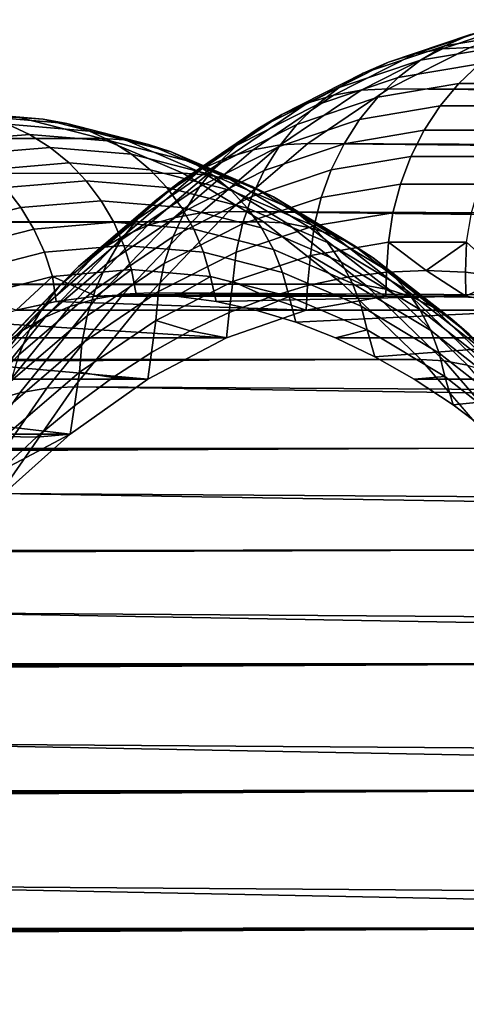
# Model space of a CAD drawing. Header units: metres. Extents: x -248 to 28, y -28 to 28.
# Tile 153 of 256: x -106.52 to -104.85, y 12.14 to 15.84. Entities that reach past the tile are written whole.
import ezdxf

# ---------------------------------------------------------------- set-up
doc = ezdxf.new("R2010")
doc.units = ezdxf.units.M
doc.layers.add('solid_10_061_053_XXX', color=7, linetype='CONTINUOUS')

msp = doc.modelspace()

# ---------------------------------------------------------------- linework, layer by layer
at = {"layer": 'solid_10_061_053_XXX'}
for points in [[(-104.629364, 15.835152, 113.417961), (-104.937767, 15.731295, 112.570618), (-105.040878, 15.712824, 112.61097), (-104.732834, 15.81656, 113.457314)], [(-104.629364, 15.835152, 113.417961), (-104.525848, 15.841155, 113.378906), (-104.834396, 15.737211, 112.531197), (-104.937767, 15.731295, 112.570618)], [(-104.524384, 15.837741, 114.345512), (-104.833321, 15.785725, 113.496712), (-104.929565, 15.743034, 113.535637), (-104.62146, 15.794911, 114.382149)], [(-104.833321, 15.785725, 113.496712), (-105.14077, 15.682189, 112.652016), (-105.236183, 15.639778, 112.69323), (-104.929565, 15.743034, 113.535637)], [(-104.732834, 15.81656, 113.457314), (-105.040878, 15.712824, 112.61097), (-105.14077, 15.682189, 112.652016), (-104.833321, 15.785725, 113.496712)], [(-104.62146, 15.794911, 114.382149), (-104.929565, 15.743034, 113.535637), (-105.020355, 15.689028, 113.573616), (-104.713303, 15.740728, 114.417221)], [(-105.040878, 15.712824, 112.61097), (-105.346436, 15.558044, 111.771469), (-105.445724, 15.527711, 111.814148), (-105.14077, 15.682189, 112.652016)], [(-104.937767, 15.731295, 112.570618), (-105.243683, 15.576333, 111.730133), (-105.346436, 15.558044, 111.771469), (-105.040878, 15.712824, 112.61097)], [(-104.929565, 15.743034, 113.535637), (-105.236183, 15.639778, 112.69323), (-105.325912, 15.586123, 112.734093), (-105.020355, 15.689028, 113.573616)], [(-104.937767, 15.731295, 112.570618), (-104.834396, 15.737211, 112.531197), (-105.140434, 15.582175, 111.690353), (-105.243683, 15.576333, 111.730133)], [(-82.718315, 15.499993, 103.123306), (-105.140434, 15.582175, 111.690353), (-104.834396, 15.737211, 112.531197), (-82.569069, 15.593181, 103.533371)], [(-104.713303, 15.740728, 114.417221), (-105.020355, 15.689028, 113.573616), (-105.10453, 15.624384, 113.610161), (-104.798752, 15.675874, 114.450294)], [(-105.14077, 15.682189, 112.652016), (-105.445724, 15.527711, 111.814148), (-105.540314, 15.485718, 111.857628), (-105.236183, 15.639778, 112.69323)], [(-105.020355, 15.689028, 113.573616), (-105.325912, 15.586123, 112.734093), (-105.408836, 15.521902, 112.774101), (-105.10453, 15.624384, 113.610161)], [(-104.798752, 15.675874, 114.450294), (-105.10453, 15.624384, 113.610161), (-105.181046, 15.549919, 113.644821), (-104.876724, 15.601166, 114.480949)], [(-104.49247, 15.675831, 115.291801), (-104.798752, 15.675874, 114.450294), (-104.876724, 15.601166, 114.480949), (-104.571899, 15.601124, 115.318443)], [(-105.236183, 15.639778, 112.69323), (-105.540314, 15.485718, 111.857628), (-105.629005, 15.432591, 111.90136), (-105.325912, 15.586123, 112.734093)], [(-105.10453, 15.624384, 113.610161), (-105.408836, 15.521902, 112.774101), (-105.483902, 15.447924, 112.812737), (-105.181046, 15.549919, 113.644821)], [(-104.876724, 15.601166, 114.480949), (-105.181046, 15.549919, 113.644821), (-105.24894, 15.466571, 113.677147), (-104.946243, 15.517545, 114.508797)], [(-104.571899, 15.601124, 115.318443), (-104.876724, 15.601166, 114.480949), (-104.946243, 15.517545, 114.508797), (-104.643051, 15.517504, 115.341805)], [(-105.325912, 15.586123, 112.734093), (-105.629005, 15.432591, 111.90136), (-105.710678, 15.369001, 111.944794), (-105.408836, 15.521902, 112.774101)], [(-105.243683, 15.576333, 111.730133), (-105.546104, 15.370852, 110.899231), (-105.648499, 15.352805, 110.941544), (-105.346436, 15.558044, 111.771469)], [(-105.243683, 15.576333, 111.730133), (-105.140434, 15.582175, 111.690353), (-105.44297, 15.376628, 110.859146), (-105.546104, 15.370852, 110.899231)], [(-83.013863, 15.27728, 102.311295), (-105.44297, 15.376628, 110.859146), (-105.140434, 15.582175, 111.690353), (-82.866623, 15.39467, 102.715843)], [(-82.718315, 15.499993, 103.123306), (-82.866623, 15.39467, 102.715843), (-105.140434, 15.582175, 111.690353)], [(-105.445724, 15.527711, 111.814148), (-105.747208, 15.322874, 110.98584), (-105.840981, 15.281435, 111.031563), (-105.540314, 15.485718, 111.857628)], [(-105.346436, 15.558044, 111.771469), (-105.648499, 15.352805, 110.941544), (-105.747208, 15.322874, 110.98584), (-105.445724, 15.527711, 111.814148)], [(-105.181046, 15.549919, 113.644821), (-105.483902, 15.447924, 112.812737), (-105.550171, 15.365119, 112.849518), (-105.24894, 15.466571, 113.677147)], [(-106.435539, 15.468194, 116.481232), (-106.743675, 15.494409, 115.634644), (-106.832397, 15.5, 115.666939), (-106.524155, 15.473777, 116.513832)], [(-106.743675, 15.494409, 115.634644), (-106.435539, 15.468194, 116.481232), (-106.347427, 15.451279, 116.448112), (-106.655228, 15.477465, 115.602455)], [(-105.408836, 15.521902, 112.774101), (-105.710678, 15.369001, 111.944794), (-105.784309, 15.295752, 111.987381), (-105.483902, 15.447924, 112.812737)], [(-104.946243, 15.517545, 114.508797), (-105.24894, 15.466571, 113.677147), (-105.307343, 15.375389, 113.706741), (-105.006432, 15.426065, 114.533493)], [(-104.643051, 15.517504, 115.341805), (-104.946243, 15.517545, 114.508797), (-105.006432, 15.426065, 114.533493), (-104.705025, 15.426024, 115.361588)], [(-197.645859, 15.392438, 150.660187), (-106.216957, 15.395195, 117.357857), (-106.524155, 15.473777, 116.513832), (-197.719589, 15.410161, 150.520538)], [(-106.655228, 15.477465, 115.602455), (-106.347427, 15.451279, 116.448112), (-106.26207, 15.423271, 116.415314), (-106.569313, 15.449409, 115.571182)], [(-106.128448, 15.389641, 117.324959), (-106.435539, 15.468194, 116.481232), (-106.524155, 15.473777, 116.513832), (-106.216957, 15.395195, 117.357857)], [(-106.435539, 15.468194, 116.481232), (-106.128448, 15.389641, 117.324959), (-106.040672, 15.372811, 117.290916), (-106.347427, 15.451279, 116.448112)], [(-105.540314, 15.485718, 111.857628), (-105.840981, 15.281435, 111.031563), (-105.928635, 15.229012, 111.078133), (-105.629005, 15.432591, 111.90136)], [(-105.24894, 15.466571, 113.677147), (-105.550171, 15.365119, 112.849518), (-105.606796, 15.274532, 112.883987), (-105.307343, 15.375389, 113.706741)], [(-106.876549, 15.423271, 114.727051), (-106.569313, 15.449409, 115.571182), (-106.487152, 15.410645, 115.541283), (-106.793625, 15.384572, 114.699272)], [(-106.569313, 15.449409, 115.571182), (-106.26207, 15.423271, 116.415314), (-106.180687, 15.384572, 116.383293), (-106.487152, 15.410645, 115.541283)], [(-106.347427, 15.451279, 116.448112), (-106.040672, 15.372811, 117.290916), (-105.955872, 15.344946, 117.256584), (-106.26207, 15.423271, 116.415314)], [(-106.26207, 15.423271, 116.415314), (-105.955872, 15.344946, 117.256584), (-105.875259, 15.306443, 117.22245), (-106.180687, 15.384572, 116.383293)], [(-105.629005, 15.432591, 111.90136), (-105.928635, 15.229012, 111.078133), (-106.009071, 15.166264, 111.124954), (-105.710678, 15.369001, 111.944794)], [(-105.483902, 15.447924, 112.812737), (-105.784309, 15.295752, 111.987381), (-105.848961, 15.213762, 112.028595), (-105.550171, 15.365119, 112.849518)], [(-105.006432, 15.426065, 114.533493), (-105.307343, 15.375389, 113.706741), (-105.35553, 15.277524, 113.733223), (-105.056526, 15.32788, 114.554718)], [(-104.705025, 15.426024, 115.361588), (-105.006432, 15.426065, 114.533493), (-105.056526, 15.32788, 114.554718), (-104.757042, 15.32784, 115.377541)], [(-197.645859, 15.392438, 150.660187), (-197.568588, 15.372754, 150.801453), (-106.216957, 15.395195, 117.357857)], [(-197.568588, 15.372754, 150.801453), (-197.487106, 15.350863, 150.945221), (-106.216957, 15.395195, 117.357857)], [(-197.487106, 15.350863, 150.945221), (-197.401581, 15.326677, 151.091263), (-106.216957, 15.395195, 117.357857)], [(-197.401581, 15.326677, 151.091263), (-197.311737, 15.300013, 151.239868), (-106.216957, 15.395195, 117.357857)], [(-197.311737, 15.300013, 151.239868), (-197.216843, 15.27053, 151.391968), (-106.216957, 15.395195, 117.357857)], [(-197.117142, 15.238121, 151.54718), (-105.911835, 15.264521, 118.196167), (-106.216957, 15.395195, 117.357857), (-197.216843, 15.27053, 151.391968)], [(-106.793625, 15.384572, 114.699272), (-106.487152, 15.410645, 115.541283), (-106.409935, 15.361723, 115.513176), (-106.715431, 15.335733, 114.673836)], [(-106.487152, 15.410645, 115.541283), (-106.180687, 15.384572, 116.383293), (-106.104439, 15.335733, 116.352509), (-106.409935, 15.361723, 115.513176)], [(-105.823441, 15.259013, 118.162956), (-106.128448, 15.389641, 117.324959), (-106.216957, 15.395195, 117.357857), (-105.911835, 15.264521, 118.196167)], [(-106.180687, 15.384572, 116.383293), (-105.875259, 15.306443, 117.22245), (-105.79998, 15.257853, 117.189011), (-106.104439, 15.335733, 116.352509)], [(-106.128448, 15.389641, 117.324959), (-105.823441, 15.259013, 118.162956), (-105.736, 15.242327, 118.128006), (-106.040672, 15.372811, 117.290916)], [(-106.715431, 15.335733, 114.673836), (-106.409935, 15.361723, 115.513176), (-106.338753, 15.303346, 115.487267), (-106.643082, 15.277454, 114.651115)], [(-106.409935, 15.361723, 115.513176), (-106.104439, 15.335733, 116.352509), (-106.034416, 15.277454, 116.32341), (-106.338753, 15.303346, 115.487267)], [(-105.710678, 15.369001, 111.944794), (-106.009071, 15.166264, 111.124954), (-106.081276, 15.093982, 111.171455), (-105.784309, 15.295752, 111.987381)], [(-105.648499, 15.352805, 110.941544), (-105.946083, 15.097728, 110.12394), (-106.044205, 15.068295, 110.169838), (-105.747208, 15.322874, 110.98584)], [(-106.040672, 15.372811, 117.290916), (-105.736, 15.242327, 118.128006), (-105.651749, 15.214698, 118.092155), (-105.955872, 15.344946, 117.256584)], [(-105.955872, 15.344946, 117.256584), (-105.651749, 15.214698, 118.092155), (-105.571899, 15.176522, 118.055923), (-105.875259, 15.306443, 117.22245)], [(-105.546104, 15.370852, 110.899231), (-105.84404, 15.115475, 110.080666), (-105.946083, 15.097728, 110.12394), (-105.648499, 15.352805, 110.941544)], [(-105.550171, 15.365119, 112.849518), (-105.848961, 15.213762, 112.028595), (-105.903831, 15.124067, 112.067902), (-105.606796, 15.274532, 112.883987)], [(-105.546104, 15.370852, 110.899231), (-105.44297, 15.376628, 110.859146), (-105.741005, 15.121153, 110.040306), (-105.84404, 15.115475, 110.080666)], [(-83.304665, 15.006584, 101.512321), (-105.741005, 15.121153, 110.040306), (-105.44297, 15.376628, 110.859146), (-83.15992, 15.147894, 101.910011)], [(-105.307343, 15.375389, 113.706741), (-105.606796, 15.274532, 112.883987), (-105.653084, 15.177306, 112.915703), (-105.35553, 15.277524, 113.733223)], [(-83.013863, 15.27728, 102.311295), (-83.15992, 15.147894, 101.910011), (-105.44297, 15.376628, 110.859146)], [(-105.747208, 15.322874, 110.98584), (-106.044205, 15.068295, 110.169838), (-106.137177, 15.027547, 110.217766), (-105.840981, 15.281435, 111.031563)], [(-106.104439, 15.335733, 116.352509), (-105.79998, 15.257853, 117.189011), (-105.73111, 15.19987, 117.156731), (-106.034416, 15.277454, 116.32341)], [(-105.875259, 15.306443, 117.22245), (-105.571899, 15.176522, 118.055923), (-105.497581, 15.128345, 118.019836), (-105.79998, 15.257853, 117.189011)], [(-105.056526, 15.32788, 114.554718), (-105.35553, 15.277524, 113.733223), (-105.392891, 15.174207, 113.756264), (-105.095909, 15.224226, 114.572205)], [(-104.757042, 15.32784, 115.377541), (-105.056526, 15.32788, 114.554718), (-105.095909, 15.224226, 114.572205), (-104.798447, 15.224186, 115.389465)], [(-106.643082, 15.277454, 114.651115), (-106.338753, 15.303346, 115.487267), (-106.27462, 15.236345, 115.463921), (-106.577621, 15.210567, 114.631439)], [(-106.338753, 15.303346, 115.487267), (-106.034416, 15.277454, 116.32341), (-105.971619, 15.210567, 116.29641), (-106.27462, 15.236345, 115.463921)], [(-105.840981, 15.281435, 111.031563), (-106.137177, 15.027547, 110.217766), (-106.223816, 14.975997, 110.267128), (-105.928635, 15.229012, 111.078133)], [(-105.784309, 15.295752, 111.987381), (-106.081276, 15.093982, 111.171455), (-106.144341, 15.013077, 111.217041), (-105.848961, 15.213762, 112.028595)], [(-106.034416, 15.277454, 116.32341), (-105.73111, 15.19987, 117.156731), (-105.669647, 15.133323, 117.126083), (-105.971619, 15.210567, 116.29641)], [(-105.606796, 15.274532, 112.883987), (-105.903831, 15.124067, 112.067902), (-105.948219, 15.027798, 112.104813), (-105.653084, 15.177306, 112.915703)], [(-105.35553, 15.277524, 113.733223), (-105.653084, 15.177306, 112.915703), (-105.688431, 15.074663, 112.944267), (-105.392891, 15.174207, 113.756264)], [(-197.117142, 15.238121, 151.54718), (-197.012314, 15.202507, 151.705917), (-105.911835, 15.264521, 118.196167)], [(-197.012314, 15.202507, 151.705917), (-196.901703, 15.163279, 151.868958), (-105.911835, 15.264521, 118.196167)], [(-196.901703, 15.163279, 151.868958), (-196.785492, 15.120258, 152.03598), (-105.911835, 15.264521, 118.196167)], [(-196.663666, 15.073173, 152.207092), (-105.609833, 15.082195, 119.025917), (-105.911835, 15.264521, 118.196167), (-196.785492, 15.120258, 152.03598)], [(-106.577621, 15.210567, 114.631439), (-106.27462, 15.236345, 115.463921), (-106.21846, 15.16168, 115.443481), (-106.519981, 15.136028, 114.615074)], [(-106.27462, 15.236345, 115.463921), (-105.971619, 15.210567, 116.29641), (-105.916946, 15.136028, 116.271889), (-106.21846, 15.16168, 115.443481)], [(-105.521545, 15.076755, 118.992409), (-105.823441, 15.259013, 118.162956), (-105.911835, 15.264521, 118.196167), (-105.609833, 15.082195, 119.025917)], [(-105.823441, 15.259013, 118.162956), (-105.521545, 15.076755, 118.992409), (-105.434433, 15.060267, 118.956543), (-105.736, 15.242327, 118.128006)], [(-105.79998, 15.257853, 117.189011), (-105.497581, 15.128345, 118.019836), (-105.429863, 15.070853, 117.984406), (-105.73111, 15.19987, 117.156731)], [(-105.736, 15.242327, 118.128006), (-105.434433, 15.060267, 118.956543), (-105.350731, 15.032969, 118.919197), (-105.651749, 15.214698, 118.092155)], [(-106.879593, 15.133323, 113.801765), (-106.577621, 15.210567, 114.631439), (-106.519981, 15.136028, 114.615074), (-106.820473, 15.059162, 113.789474)], [(-105.928635, 15.229012, 111.078133), (-106.223816, 14.975997, 110.267128), (-106.30304, 14.914295, 110.317299), (-106.009071, 15.166264, 111.124954)], [(-105.848961, 15.213762, 112.028595), (-106.144341, 15.013077, 111.217041), (-106.197472, 14.924568, 111.261139), (-105.903831, 15.124067, 112.067902)], [(-105.971619, 15.210567, 116.29641), (-105.669647, 15.133323, 117.126083), (-105.616455, 15.059162, 117.097496), (-105.916946, 15.136028, 116.271889)], [(-105.73111, 15.19987, 117.156731), (-105.429863, 15.070853, 117.984406), (-105.369713, 15.004871, 117.950127), (-105.669647, 15.133323, 117.126083)], [(-105.651749, 15.214698, 118.092155), (-105.350731, 15.032969, 118.919197), (-105.271637, 14.995249, 118.88089), (-105.571899, 15.176522, 118.055923)], [(-105.095909, 15.224226, 114.572205), (-105.392891, 15.174207, 113.756264), (-105.418945, 15.066741, 113.775566), (-105.124069, 15.116409, 114.585739)], [(-104.798447, 15.224186, 115.389465), (-105.095909, 15.224226, 114.572205), (-105.124069, 15.116409, 114.585739), (-104.82872, 15.11637, 115.397209)], [(-106.519981, 15.136028, 114.615074), (-106.21846, 15.16168, 115.443481), (-106.171082, 15.080417, 115.426239), (-106.470978, 15.054903, 114.602272)], [(-106.009071, 15.166264, 111.124954), (-106.30304, 14.914295, 110.317299), (-106.37384, 14.843218, 110.367653), (-106.081276, 15.093982, 111.171455)], [(-106.21846, 15.16168, 115.443481), (-105.916946, 15.136028, 116.271889), (-105.871178, 15.054903, 116.250206), (-106.171082, 15.080417, 115.426239)], [(-105.653084, 15.177306, 112.915703), (-105.948219, 15.027798, 112.104813), (-105.981575, 14.926166, 112.138855), (-105.688431, 15.074663, 112.944267)], [(-105.392891, 15.174207, 113.756264), (-105.688431, 15.074663, 112.944267), (-105.712395, 14.967899, 112.969322), (-105.418945, 15.066741, 113.775566)], [(-105.571899, 15.176522, 118.055923), (-105.271637, 14.995249, 118.88089), (-105.198273, 14.947646, 118.842186), (-105.497581, 15.128345, 118.019836)], [(-106.820473, 15.059162, 113.789474), (-106.519981, 15.136028, 114.615074), (-106.470978, 15.054903, 114.602272), (-106.769867, 14.978448, 113.78109)], [(-105.903831, 15.124067, 112.067902), (-106.197472, 14.924568, 111.261139), (-106.23999, 14.829572, 111.303185), (-105.948219, 15.027798, 112.104813)], [(-105.84404, 15.115475, 110.080666), (-105.741005, 15.121153, 110.040306), (-106.033531, 14.816332, 109.236595), (-106.136475, 14.81083, 109.277206)], [(-83.589737, 14.688509, 100.729111), (-106.033531, 14.816332, 109.236595), (-105.741005, 15.121153, 110.040306), (-83.447983, 14.85343, 101.118576)], [(-105.916946, 15.136028, 116.271889), (-105.616455, 15.059162, 117.097496), (-105.572296, 14.978448, 117.071388), (-105.871178, 15.054903, 116.250206)], [(-83.304665, 15.006584, 101.512321), (-83.447983, 14.85343, 101.118576), (-105.741005, 15.121153, 110.040306)], [(-105.669647, 15.133323, 117.126083), (-105.369713, 15.004871, 117.950127), (-105.317993, 14.93134, 117.917503), (-105.616455, 15.059162, 117.097496)], [(-105.497581, 15.128345, 118.019836), (-105.198273, 14.947646, 118.842186), (-105.131691, 14.890841, 118.803619), (-105.429863, 15.070853, 117.984406)], [(-196.663666, 15.073173, 152.207092), (-196.536026, 15.021652, 152.382599), (-105.609833, 15.082195, 119.025917)], [(-196.536026, 15.021652, 152.382599), (-196.436295, 14.979897, 152.517166), (-105.609833, 15.082195, 119.025917)], [(-196.436295, 14.979897, 152.517166), (-196.333679, 14.935488, 152.653778), (-105.609833, 15.082195, 119.025917)], [(-196.333679, 14.935488, 152.653778), (-196.228714, 14.888477, 152.792023), (-105.609833, 15.082195, 119.025917)], [(-196.12114, 14.838681, 152.932083), (-105.311966, 14.848838, 119.844299), (-105.609833, 15.082195, 119.025917), (-196.228714, 14.888477, 152.792023)], [(-106.081276, 15.093982, 111.171455), (-106.37384, 14.843218, 110.367653), (-106.435333, 14.763661, 110.417549), (-106.144341, 15.013077, 111.217041)], [(-105.946083, 15.097728, 110.12394), (-106.238174, 14.793443, 109.321426), (-106.335732, 14.764604, 109.368889), (-106.044205, 15.068295, 110.169838)], [(-105.84404, 15.115475, 110.080666), (-106.136475, 14.81083, 109.277206), (-106.238174, 14.793443, 109.321426), (-105.946083, 15.097728, 110.12394)], [(-105.223785, 14.843481, 119.810493), (-105.521545, 15.076755, 118.992409), (-105.609833, 15.082195, 119.025917), (-105.311966, 14.848838, 119.844299)], [(-105.124069, 15.116409, 114.585739), (-105.418945, 15.066741, 113.775566), (-105.433388, 14.95648, 113.790901), (-105.140663, 15.005788, 114.595146)], [(-104.82872, 15.11637, 115.397209), (-105.124069, 15.116409, 114.585739), (-105.140663, 15.005788, 114.595146), (-104.847473, 15.00575, 115.400681)], [(-106.769867, 14.978448, 113.78109), (-106.470978, 15.054903, 114.602272), (-106.43132, 14.968349, 114.593201), (-106.728485, 14.892334, 113.776741)], [(-106.470978, 15.054903, 114.602272), (-106.171082, 15.080417, 115.426239), (-106.133148, 14.993716, 115.41243), (-106.43132, 14.968349, 114.593201)], [(-106.044205, 15.068295, 110.169838), (-106.335732, 14.764604, 109.368889), (-106.42791, 14.724679, 109.418983), (-106.137177, 15.027547, 110.217766)], [(-106.171082, 15.080417, 115.426239), (-105.871178, 15.054903, 116.250206), (-105.834969, 14.968349, 116.231659), (-106.133148, 14.993716, 115.41243)], [(-105.688431, 15.074663, 112.944267), (-105.981575, 14.926166, 112.138855), (-106.003471, 14.820452, 112.169617), (-105.712395, 14.967899, 112.969322)], [(-105.871178, 15.054903, 116.250206), (-105.572296, 14.978448, 117.071388), (-105.537804, 14.892334, 117.048119), (-105.834969, 14.968349, 116.231659)], [(-105.418945, 15.066741, 113.775566), (-105.712395, 14.967899, 112.969322), (-105.724686, 14.858358, 112.990555), (-105.433388, 14.95648, 113.790901)], [(-105.616455, 15.059162, 117.097496), (-105.317993, 14.93134, 117.917503), (-105.275436, 14.851311, 117.887001), (-105.572296, 14.978448, 117.071388)], [(-105.521545, 15.076755, 118.992409), (-105.223785, 14.843481, 119.810493), (-105.137001, 14.827249, 119.773735), (-105.434433, 15.060267, 118.956543)], [(-105.434433, 15.060267, 118.956543), (-105.137001, 14.827249, 119.773735), (-105.053841, 14.800372, 119.734901), (-105.350731, 15.032969, 118.919197)], [(-105.429863, 15.070853, 117.984406), (-105.131691, 14.890841, 118.803619), (-105.072853, 14.825647, 118.765762), (-105.369713, 15.004871, 117.950127)], [(-106.137177, 15.027547, 110.217766), (-106.42791, 14.724679, 109.418983), (-106.51355, 14.67417, 109.471085), (-106.223816, 14.975997, 110.267128)], [(-106.144341, 15.013077, 111.217041), (-106.435333, 14.763661, 110.417549), (-106.48674, 14.676628, 110.466362), (-106.197472, 14.924568, 111.261139)], [(-105.948219, 15.027798, 112.104813), (-106.23999, 14.829572, 111.303185), (-106.27137, 14.729283, 111.342659), (-105.981575, 14.926166, 112.138855)], [(-105.350731, 15.032969, 118.919197), (-105.053841, 14.800372, 119.734901), (-104.975487, 14.763236, 119.694557), (-105.271637, 14.995249, 118.88089)], [(-106.223816, 14.975997, 110.267128), (-106.51355, 14.67417, 109.471085), (-106.591576, 14.613713, 109.524544), (-106.30304, 14.914295, 110.317299)], [(-106.43132, 14.968349, 114.593201), (-106.133148, 14.993716, 115.41243), (-106.105209, 14.902819, 115.40226), (-106.401573, 14.877605, 114.587997)], [(-106.133148, 14.993716, 115.41243), (-105.834969, 14.968349, 116.231659), (-105.808838, 14.877605, 116.21653), (-106.105209, 14.902819, 115.40226)], [(-105.572296, 14.978448, 117.071388), (-105.275436, 14.851311, 117.887001), (-105.242653, 14.765928, 117.859047), (-105.537804, 14.892334, 117.048119)], [(-105.140663, 15.005788, 114.595146), (-105.433388, 14.95648, 113.790901), (-105.296028, 14.874617, 114.186676), (-105.147972, 14.893648, 114.593452)], [(-105.369713, 15.004871, 117.950127), (-105.072853, 14.825647, 118.765762), (-105.022583, 14.752995, 118.729141), (-105.317993, 14.93134, 117.917503)], [(-105.271637, 14.995249, 118.88089), (-104.975487, 14.763236, 119.694557), (-104.903061, 14.71637, 119.653267), (-105.198273, 14.947646, 118.842186)], [(-105.140663, 15.005788, 114.595146), (-105.147972, 14.893648, 114.593452), (-104.999771, 14.899997, 115.000618)], [(-104.847473, 15.00575, 115.400681), (-105.140663, 15.005788, 114.595146), (-104.999771, 14.899997, 115.000618)], [(-104.847473, 15.00575, 115.400681), (-104.999771, 14.899997, 115.000618), (-104.851578, 14.893578, 115.407791)], [(-104.847473, 15.00575, 115.400681), (-104.851578, 14.893578, 115.407791), (-104.703514, 14.874485, 115.814583)], [(-106.728485, 14.892334, 113.776741), (-106.43132, 14.968349, 114.593201), (-106.401573, 14.877605, 114.587997), (-106.696938, 14.802052, 113.776489)], [(-105.712395, 14.967899, 112.969322), (-106.003471, 14.820452, 112.169617), (-106.013626, 14.711988, 112.196693), (-105.724686, 14.858358, 112.990555)], [(-105.834969, 14.968349, 116.231659), (-105.537804, 14.892334, 117.048119), (-105.513474, 14.802052, 117.028038), (-105.808838, 14.877605, 116.21653)], [(-105.433388, 14.95648, 113.790901), (-105.724686, 14.858358, 112.990555), (-105.591293, 14.798691, 113.375427), (-105.443863, 14.842922, 113.780487)], [(-105.433388, 14.95648, 113.790901), (-105.443863, 14.842922, 113.780487), (-105.296028, 14.874617, 114.186676)], [(-105.198273, 14.947646, 118.842186), (-104.903061, 14.71637, 119.653267), (-104.837608, 14.660444, 119.611626), (-105.131691, 14.890841, 118.803619)], [(-106.30304, 14.914295, 110.317299), (-106.591576, 14.613713, 109.524544), (-106.661003, 14.544071, 109.578682), (-106.37384, 14.843218, 110.367653)], [(-106.197472, 14.924568, 111.261139), (-106.48674, 14.676628, 110.466362), (-106.52742, 14.583215, 110.513474), (-106.23999, 14.829572, 111.303185)], [(-106.401573, 14.877605, 114.587997), (-106.105209, 14.902819, 115.40226), (-106.237762, 14.802614, 114.983505)], [(-105.981575, 14.926166, 112.138855), (-106.27137, 14.729283, 111.342659), (-106.291206, 14.624968, 111.379059), (-106.003471, 14.820452, 112.169617)], [(-106.105209, 14.902819, 115.40226), (-106.087669, 14.809117, 115.395882), (-106.237762, 14.802614, 114.983505)], [(-106.105209, 14.902819, 115.40226), (-105.808838, 14.877605, 116.21653), (-105.937576, 14.802614, 115.808258), (-106.087669, 14.809117, 115.395882)], [(-105.317993, 14.93134, 117.917503), (-105.022583, 14.752995, 118.729141), (-104.981606, 14.673922, 118.694283), (-105.275436, 14.851311, 117.887001)], [(-105.149986, 14.802626, 114.587906), (-104.850014, 14.802626, 115.412094), (-104.999771, 14.899997, 115.000618), (-105.147972, 14.893648, 114.593452)], [(-104.850014, 14.802626, 115.412094), (-104.851578, 14.893578, 115.407791), (-104.999771, 14.899997, 115.000618)], [(-106.696938, 14.802052, 113.776489), (-106.401573, 14.877605, 114.587997), (-106.537422, 14.750619, 114.160194)], [(-106.401573, 14.877605, 114.587997), (-106.387726, 14.783109, 114.571487), (-106.537422, 14.750619, 114.160194)], [(-106.401573, 14.877605, 114.587997), (-106.237762, 14.802614, 114.983505), (-106.387726, 14.783109, 114.571487)], [(-105.808838, 14.877605, 116.21653), (-105.787621, 14.783109, 116.220276), (-105.937576, 14.802614, 115.808258)], [(-105.808838, 14.877605, 116.21653), (-105.513474, 14.802052, 117.028038), (-105.637917, 14.750619, 116.631569), (-105.787621, 14.783109, 116.220276)], [(-105.537804, 14.892334, 117.048119), (-105.242653, 14.765928, 117.859047), (-105.220108, 14.676412, 117.834045), (-105.513474, 14.802052, 117.028038)], [(-105.44973, 14.750622, 113.764374), (-105.149986, 14.802626, 114.587906), (-105.296028, 14.874617, 114.186676), (-105.443863, 14.842922, 113.780487)], [(-105.149986, 14.802626, 114.587906), (-105.147972, 14.893648, 114.593452), (-105.296028, 14.874617, 114.186676)], [(-105.131691, 14.890841, 118.803619), (-104.837608, 14.660444, 119.611626), (-104.780052, 14.596259, 119.570221), (-105.072853, 14.825647, 118.765762)], [(-104.850014, 14.802626, 115.412094), (-104.703514, 14.874485, 115.814583), (-104.851578, 14.893578, 115.407791)], [(-104.850014, 14.802626, 115.412094), (-104.55027, 14.750622, 116.235626), (-104.703514, 14.874485, 115.814583)], [(-196.12114, 14.838681, 152.932083), (-196.010742, 14.785927, 153.074081), (-105.311966, 14.848838, 119.844299)], [(-196.010742, 14.785927, 153.074081), (-195.898682, 14.730514, 153.21701), (-105.311966, 14.848838, 119.844299)], [(-195.898682, 14.730514, 153.21701), (-195.786087, 14.672804, 153.35994), (-105.311966, 14.848838, 119.844299)], [(-195.786087, 14.672804, 153.35994), (-195.672409, 14.61256, 153.503265), (-105.311966, 14.848838, 119.844299)], [(-195.557617, 14.549716, 153.646988), (-105.019241, 14.565236, 120.648544), (-105.311966, 14.848838, 119.844299), (-195.672409, 14.61256, 153.503265)], [(-106.37384, 14.843218, 110.367653), (-106.661003, 14.544071, 109.578682), (-106.720955, 14.466121, 109.632805), (-106.435333, 14.763661, 110.417549)], [(-106.23999, 14.829572, 111.303185), (-106.52742, 14.583215, 110.513474), (-106.556854, 14.484598, 110.558296), (-106.27137, 14.729283, 111.342659)], [(-105.724686, 14.858358, 112.990555), (-106.013626, 14.711988, 112.196693), (-105.884598, 14.672815, 112.569588), (-105.738274, 14.74195, 112.971619)], [(-105.724686, 14.858358, 112.990555), (-105.738274, 14.74195, 112.971619), (-105.591293, 14.798691, 113.375427)], [(-105.44973, 14.750622, 113.764374), (-105.443863, 14.842922, 113.780487), (-105.591293, 14.798691, 113.375427)], [(-104.931175, 14.559981, 120.614449), (-105.223785, 14.843481, 119.810493), (-105.311966, 14.848838, 119.844299), (-105.019241, 14.565236, 120.648544)], [(-105.275436, 14.851311, 117.887001), (-104.981606, 14.673922, 118.694283), (-104.950516, 14.589559, 118.66169), (-105.242653, 14.765928, 117.859047)], [(-105.223785, 14.843481, 119.810493), (-104.931175, 14.559981, 120.614449), (-104.844704, 14.544059, 120.576813), (-105.137001, 14.827249, 119.773735)], [(-105.137001, 14.827249, 119.773735), (-104.844704, 14.544059, 120.576813), (-104.76207, 14.517695, 120.53653), (-105.053841, 14.800372, 119.734901)], [(-105.072853, 14.825647, 118.765762), (-104.780052, 14.596259, 119.570221), (-104.731216, 14.524731, 119.529663), (-105.022583, 14.752995, 118.729141)], [(-106.238174, 14.793443, 109.321426), (-106.523773, 14.440596, 108.536751), (-106.620773, 14.412444, 108.585739), (-106.335732, 14.764604, 109.368889)], [(-106.136475, 14.81083, 109.277206), (-106.422409, 14.457569, 108.491608), (-106.523773, 14.440596, 108.536751), (-106.238174, 14.793443, 109.321426)], [(-106.136475, 14.81083, 109.277206), (-106.033531, 14.816332, 109.236595), (-106.31955, 14.462797, 108.450752), (-106.422409, 14.457569, 108.491608)], [(-106.387726, 14.783109, 114.571487), (-106.237762, 14.802614, 114.983505), (-105.149986, 14.802626, 114.587906), (-105.44973, 14.750622, 113.764374)], [(-83.86808, 14.323878, 99.964355), (-106.31955, 14.462797, 108.450752), (-106.033531, 14.816332, 109.236595), (-83.729797, 14.511932, 100.344284)], [(-106.003471, 14.820452, 112.169617), (-106.291206, 14.624968, 111.379059), (-106.299263, 14.51794, 111.411926), (-106.013626, 14.711988, 112.196693)], [(-106.237762, 14.802614, 114.983505), (-106.087669, 14.809117, 115.395882), (-105.149986, 14.802626, 114.587906)], [(-105.937576, 14.802614, 115.808258), (-104.850014, 14.802626, 115.412094), (-105.149986, 14.802626, 114.587906), (-106.087669, 14.809117, 115.395882)], [(-83.589737, 14.688509, 100.729111), (-83.729797, 14.511932, 100.344284), (-106.033531, 14.816332, 109.236595)], [(-105.937576, 14.802614, 115.808258), (-105.787621, 14.783109, 116.220276), (-104.850014, 14.802626, 115.412094)], [(-105.637917, 14.750619, 116.631569), (-104.55027, 14.750622, 116.235626), (-104.850014, 14.802626, 115.412094), (-105.787621, 14.783109, 116.220276)], [(-105.747993, 14.646742, 112.944908), (-105.44973, 14.750622, 113.764374), (-105.591293, 14.798691, 113.375427), (-105.738274, 14.74195, 112.971619)], [(-105.513474, 14.802052, 117.028038), (-105.488617, 14.705173, 117.041771), (-105.637917, 14.750619, 116.631569)], [(-105.513474, 14.802052, 117.028038), (-105.220108, 14.676412, 117.834045), (-105.339844, 14.646812, 117.450531), (-105.488617, 14.705173, 117.041771)], [(-105.053841, 14.800372, 119.734901), (-104.76207, 14.517695, 120.53653), (-104.684456, 14.481269, 120.494164), (-104.975487, 14.763236, 119.694557)], [(-106.435333, 14.763661, 110.417549), (-106.720955, 14.466121, 109.632805), (-106.770683, 14.380845, 109.686249), (-106.48674, 14.676628, 110.466362)], [(-106.335732, 14.764604, 109.368889), (-106.620773, 14.412444, 108.585739), (-106.712181, 14.373471, 108.637955), (-106.42791, 14.724679, 109.418983)], [(-106.686729, 14.705173, 113.749992), (-106.537422, 14.750619, 114.160194), (-105.44973, 14.750622, 113.764374), (-105.747993, 14.646742, 112.944908)], [(-106.537422, 14.750619, 114.160194), (-106.387726, 14.783109, 114.571487), (-105.44973, 14.750622, 113.764374)], [(-105.637917, 14.750619, 116.631569), (-105.488617, 14.705173, 117.041771), (-104.55027, 14.750622, 116.235626)], [(-105.488617, 14.705173, 117.041771), (-105.339844, 14.646812, 117.450531), (-104.252007, 14.646742, 117.055092), (-104.55027, 14.750622, 116.235626)], [(-105.242653, 14.765928, 117.859047), (-104.950516, 14.589559, 118.66169), (-104.929741, 14.501112, 118.631821), (-105.220108, 14.676412, 117.834045)], [(-105.022583, 14.752995, 118.729141), (-104.731216, 14.524731, 119.529663), (-104.691803, 14.446881, 119.490517), (-104.981606, 14.673922, 118.694283)], [(-104.975487, 14.763236, 119.694557), (-104.684456, 14.481269, 120.494164), (-104.612953, 14.435298, 120.45034), (-104.903061, 14.71637, 119.653267)], [(-106.42791, 14.724679, 109.418983), (-106.712181, 14.373471, 108.637955), (-106.796844, 14.324166, 108.692741), (-106.51355, 14.67417, 109.471085)], [(-106.27137, 14.729283, 111.342659), (-106.556854, 14.484598, 110.558296), (-106.574669, 14.382022, 110.600258), (-106.291206, 14.624968, 111.379059)], [(-105.747993, 14.646742, 112.944908), (-105.738274, 14.74195, 112.971619), (-105.884598, 14.672815, 112.569588)], [(-104.903061, 14.71637, 119.653267), (-104.612953, 14.435298, 120.45034), (-104.548599, 14.380441, 120.405663), (-104.837608, 14.660444, 119.611626)], [(-106.835503, 14.646812, 113.341225), (-106.686729, 14.705173, 113.749992), (-105.747993, 14.646742, 112.944908)], [(-106.48674, 14.676628, 110.466362), (-106.770683, 14.380845, 109.686249), (-106.809547, 14.289318, 109.738335), (-106.52742, 14.583215, 110.513474)], [(-106.013626, 14.711988, 112.196693), (-106.299263, 14.51794, 111.411926), (-106.174942, 14.497581, 111.771881), (-106.030197, 14.591333, 112.169556)], [(-106.013626, 14.711988, 112.196693), (-106.030197, 14.591333, 112.169556), (-105.884598, 14.672815, 112.569588)], [(-105.220108, 14.676412, 117.834045), (-105.191719, 14.575586, 117.857491), (-105.339844, 14.646812, 117.450531)], [(-105.220108, 14.676412, 117.834045), (-104.929741, 14.501112, 118.631821), (-105.044388, 14.491558, 118.262283), (-105.191719, 14.575586, 117.857491)], [(-106.835503, 14.646812, 113.341225), (-105.747993, 14.646742, 112.944908), (-106.043221, 14.491599, 112.133781), (-106.983627, 14.575586, 112.934273)], [(-106.51355, 14.67417, 109.471085), (-106.796844, 14.324166, 108.692741), (-106.873703, 14.265151, 108.749397), (-106.591576, 14.613713, 109.524544)], [(-106.043221, 14.491599, 112.133781), (-105.747993, 14.646742, 112.944908), (-105.884598, 14.672815, 112.569588), (-106.030197, 14.591333, 112.169556)], [(-105.339844, 14.646812, 117.450531), (-105.191719, 14.575586, 117.857491), (-104.252007, 14.646742, 117.055092)], [(-105.044388, 14.491558, 118.262283), (-103.956779, 14.491599, 117.866219), (-104.252007, 14.646742, 117.055092), (-105.191719, 14.575586, 117.857491)], [(-104.981606, 14.673922, 118.694283), (-104.691803, 14.446881, 119.490517), (-104.662376, 14.363823, 119.453339), (-104.950516, 14.589559, 118.66169)], [(-106.291206, 14.624968, 111.379059), (-106.574669, 14.382022, 110.600258), (-106.580643, 14.276777, 110.638832), (-106.299263, 14.51794, 111.411926)], [(-195.557617, 14.549716, 153.646988), (-195.442886, 14.484702, 153.790176), (-105.019241, 14.565236, 120.648544)], [(-195.442886, 14.484702, 153.790176), (-195.329315, 14.41797, 153.931976), (-105.019241, 14.565236, 120.648544)], [(-195.329315, 14.41797, 153.931976), (-195.216263, 14.349304, 154.07283), (-105.019241, 14.565236, 120.648544)], [(-195.216263, 14.349304, 154.07283), (-195.103821, 14.278746, 154.212677), (-105.019241, 14.565236, 120.648544)], [(-194.992722, 14.206595, 154.351089), (-104.732658, 14.232349, 121.435936), (-105.019241, 14.565236, 120.648544), (-195.103821, 14.278746, 154.212677)], [(-107.130959, 14.491558, 112.52948), (-106.983627, 14.575586, 112.934273), (-106.043221, 14.491599, 112.133781)], [(-106.043221, 14.491599, 112.133781), (-106.030197, 14.591333, 112.169556), (-106.174942, 14.497581, 111.771881)], [(-104.644691, 14.227215, 121.401558), (-104.931175, 14.559981, 120.614449), (-105.019241, 14.565236, 120.648544), (-104.732658, 14.232349, 121.435936)], [(-104.950516, 14.589559, 118.66169), (-104.662376, 14.363823, 119.453339), (-104.643349, 14.276745, 119.418678), (-104.929741, 14.501112, 118.631821)], [(-104.931175, 14.559981, 120.614449), (-104.644691, 14.227215, 121.401558), (-104.558533, 14.211657, 121.36306), (-104.844704, 14.544059, 120.576813)], [(-107.277374, 14.394802, 112.127205), (-107.130959, 14.491558, 112.52948), (-106.043221, 14.491599, 112.133781), (-106.334961, 14.285489, 111.332237)], [(-106.299263, 14.51794, 111.411926), (-106.580643, 14.276777, 110.638832), (-106.461327, 14.273583, 110.985046), (-106.318672, 14.391651, 111.376984)], [(-106.334961, 14.285489, 111.332237), (-106.043221, 14.491599, 112.133781), (-106.174942, 14.497581, 111.771881), (-106.318672, 14.391651, 111.376984)], [(-106.299263, 14.51794, 111.411926), (-106.318672, 14.391651, 111.376984), (-106.174942, 14.497581, 111.771881)], [(-104.929741, 14.501112, 118.631821), (-104.897972, 14.394802, 118.664558), (-105.044388, 14.491558, 118.262283)], [(-105.044388, 14.491558, 118.262283), (-104.897972, 14.394802, 118.664558), (-103.956779, 14.491599, 117.866219)], [(-104.929741, 14.501112, 118.631821), (-104.643349, 14.276745, 119.418678), (-104.752602, 14.285402, 119.063965), (-104.897972, 14.394802, 118.664558)], [(-104.752602, 14.285402, 119.063965), (-103.665039, 14.285489, 118.667763), (-103.956779, 14.491599, 117.866219), (-104.897972, 14.394802, 118.664558)], [(-106.422409, 14.457569, 108.491608), (-106.70092, 14.056798, 107.72641), (-106.801956, 14.040294, 107.772453), (-106.523773, 14.440596, 108.536751)], [(-106.422409, 14.457569, 108.491608), (-106.31955, 14.462797, 108.450752), (-106.598167, 14.061771, 107.685272), (-106.70092, 14.056798, 107.72641)], [(-84.138901, 13.914141, 99.220299), (-106.598167, 14.061771, 107.685272), (-106.31955, 14.462797, 108.450752), (-84.004478, 14.124554, 99.589615)], [(-83.86808, 14.323878, 99.964355), (-84.004478, 14.124554, 99.589615), (-106.31955, 14.462797, 108.450752)], [(-106.523773, 14.440596, 108.536751), (-106.801956, 14.040294, 107.772453), (-106.898415, 14.012921, 107.822929), (-106.620773, 14.412444, 108.585739)], [(-107.422745, 14.285402, 111.727798), (-107.277374, 14.394802, 112.127205), (-106.334961, 14.285489, 111.332237)], [(-106.334961, 14.285489, 111.332237), (-106.318672, 14.391651, 111.376984), (-106.461327, 14.273583, 110.985046)], [(-107.566948, 14.163455, 111.331612), (-107.422745, 14.285402, 111.727798), (-106.334961, 14.285489, 111.332237), (-106.622276, 14.028961, 110.542839)], [(-106.622276, 14.028961, 110.542839), (-106.334961, 14.285489, 111.332237), (-106.602699, 14.143497, 110.596611)], [(-106.334961, 14.285489, 111.332237), (-106.461327, 14.273583, 110.985046), (-106.602699, 14.143497, 110.596611)], [(-106.580643, 14.276777, 110.638832), (-106.602699, 14.143497, 110.596611), (-106.461327, 14.273583, 110.985046)], [(-194.992722, 14.206595, 154.351089), (-194.88353, 14.133137, 154.487686), (-104.732658, 14.232349, 121.435936)], [(-194.88353, 14.133137, 154.487686), (-194.775833, 14.05828, 154.622681), (-104.732658, 14.232349, 121.435936)], [(-194.775833, 14.05828, 154.622681), (-194.634735, 13.95639, 154.800217), (-104.732658, 14.232349, 121.435936)], [(-194.634735, 13.95639, 154.800217), (-194.497025, 13.852365, 154.974838), (-104.732658, 14.232349, 121.435936)], [(-194.362732, 13.746387, 155.146469), (-104.453178, 13.851306, 122.203804), (-104.732658, 14.232349, 121.435936), (-194.497025, 13.852365, 154.974838)], [(-84.401436, 13.460825, 98.498985), (-106.868523, 13.614897, 106.942474), (-106.598167, 14.061771, 107.685272), (-84.271248, 13.692838, 98.856674)], [(-84.138901, 13.914141, 99.220299), (-84.271248, 13.692838, 98.856674), (-106.598167, 14.061771, 107.685272)], [(-194.362732, 13.746387, 155.146469), (-194.231735, 13.638468, 155.315292), (-104.453178, 13.851306, 122.203804)], [(-194.231735, 13.638468, 155.315292), (-194.104141, 13.528605, 155.481598), (-104.453178, 13.851306, 122.203804)], [(-193.97995, 13.416991, 155.645218), (-104.181747, 13.423394, 122.949554), (-104.453178, 13.851306, 122.203804), (-194.104141, 13.528605, 155.481598)], [(-84.654938, 12.965431, 97.802498), (-107.129784, 13.123818, 106.22467), (-106.868523, 13.614897, 106.942474), (-84.529358, 13.218295, 98.147507)], [(-84.401436, 13.460825, 98.498985), (-84.529358, 13.218295, 98.147507), (-106.868523, 13.614897, 106.942474)], [(-193.97995, 13.416991, 155.645218), (-193.859039, 13.303577, 155.806427), (-104.181747, 13.423394, 122.949554)], [(-193.859039, 13.303577, 155.806427), (-193.741318, 13.188272, 155.965515), (-104.181747, 13.423394, 122.949554)], [(-193.741318, 13.188272, 155.965515), (-193.626862, 13.071272, 156.12233), (-104.181747, 13.423394, 122.949554)], [(-193.626862, 13.071272, 156.12233), (-193.515518, 12.952468, 156.27713), (-104.181747, 13.423394, 122.949554)], [(-193.40715, 12.83177, 156.430145), (-103.919281, 12.950061, 123.67067), (-104.181747, 13.423394, 122.949554), (-193.515518, 12.952468, 156.27713)], [(-84.898628, 12.429463, 97.132965), (-107.381104, 12.590184, 105.53418), (-107.129784, 13.123818, 106.22467), (-84.778053, 12.702424, 97.464226)], [(-84.654938, 12.965431, 97.802498), (-84.778053, 12.702424, 97.464226), (-107.129784, 13.123818, 106.22467)], [(-193.40715, 12.83177, 156.430145), (-193.301834, 12.709349, 156.581238), (-103.919281, 12.950061, 123.67067)], [(-193.301834, 12.709349, 156.581238), (-193.199432, 12.585062, 156.730637), (-103.919281, 12.950061, 123.67067)], [(-193.199432, 12.585062, 156.730637), (-193.099854, 12.458855, 156.87851), (-103.919281, 12.950061, 123.67067)], [(-193.003143, 12.330853, 157.024734), (-103.666679, 12.43291, 124.364693), (-103.919281, 12.950061, 123.67067), (-193.099854, 12.458855, 156.87851)], [(-85.131706, 11.854456, 96.492577), (-107.62162, 12.015659, 104.873344), (-107.381104, 12.590184, 105.53418), (-85.016541, 12.146743, 96.80899)], [(-84.898628, 12.429463, 97.132965), (-85.016541, 12.146743, 96.80899), (-107.381104, 12.590184, 105.53418)], [(-193.003143, 12.330853, 157.024734), (-192.909164, 12.200902, 157.16954), (-103.666679, 12.43291, 124.364693)], [(-192.909164, 12.200902, 157.16954), (-192.817871, 12.068989, 157.312973), (-103.666679, 12.43291, 124.364693)], [(-192.817871, 12.068989, 157.312973), (-192.729294, 11.935189, 157.454987), (-103.666679, 12.43291, 124.364693)], [(-192.643311, 11.799345, 157.595764), (-103.424782, 11.873689, 125.029289), (-103.666679, 12.43291, 124.364693), (-192.729294, 11.935189, 157.454987)]]:
    msp.add_3dface(points, dxfattribs=at)

doc.saveas('drawing.dxf')
